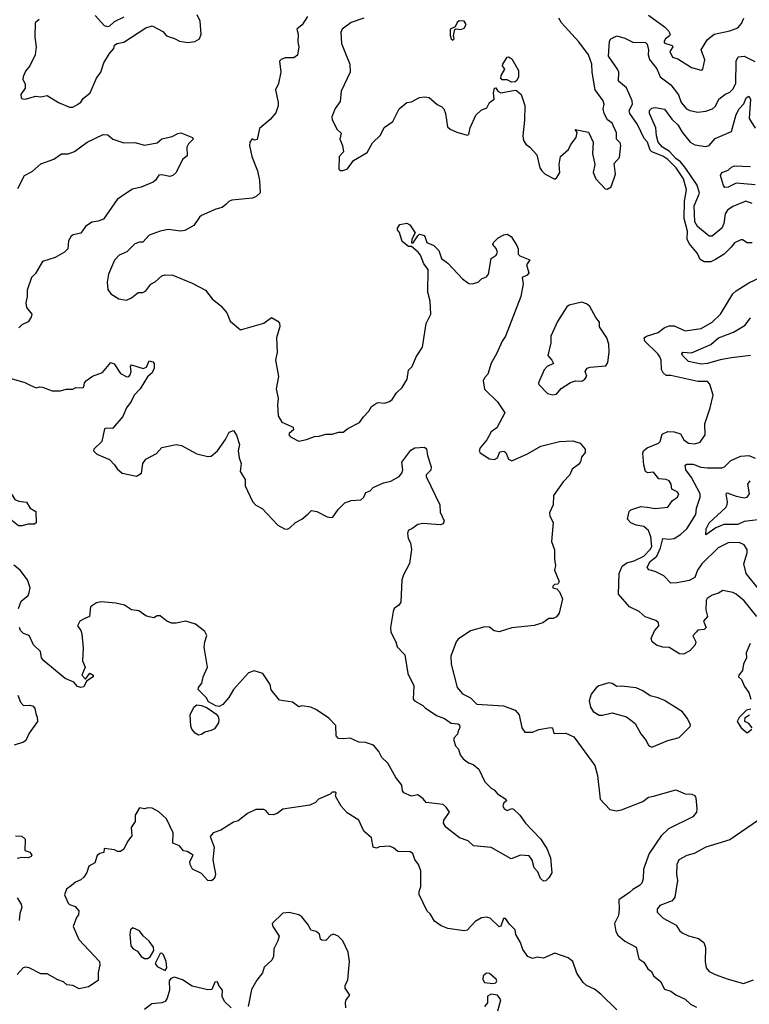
# Model space of a CAD drawing. Extents: x 1892934 to 2008621, y 567149 to 683290.
# Tile 184 of 256: x 1949631 to 1954218, y 624677 to 630865. Entities that reach past the tile are written whole.
import ezdxf

# ---------------------------------------------------------------- set-up
doc = ezdxf.new("R2010")
doc.units = 0

msp = doc.modelspace()

# ---------------------------------------------------------------- linework, layer by layer
at = {"layer": '0CON20XD'}
for points in [[(1949754.6, 630865.4), (1949728.6, 630845), (1949726.9, 630755), (1949735.7, 630695), (1949728, 630645), (1949695.6, 630574.4), (1949668.8, 630541.2), (1949652.5, 630505), (1949650.7, 630490.7), (1949665, 630460), (1949666.2, 630435), (1949639.2, 630395), (1949640, 630375), (1949647.7, 630367.7), (1949665, 630366), (1949733.6, 630383.6), (1949765, 630381.2), (1949805, 630388.8), (1949875, 630343.8), (1949945, 630316.2), (1949965, 630316.2), (1949995, 630331.2), (1950015, 630346.2), (1950031.1, 630368.9), (1950075, 630406), (1950115, 630496.7), (1950141.2, 630535), (1950161.2, 630595), (1950195, 630652.5), (1950223.3, 630685), (1950227.5, 630705), (1950243.6, 630716.4), (1950285, 630723.3), (1950425, 630813.8), (1950465, 630827.5), (1950530.3, 630790.3), (1950555, 630763.3), (1950605, 630748), (1950635, 630730.8), (1950688.3, 630721.7), (1950732.7, 630727.3), (1950761.2, 630745), (1950771.2, 630775), (1950766.1, 630856.1), (1950747.5, 630895)], [(1950285, 630880), (1950225, 630851.2), (1950196.4, 630823.6), (1950185, 630820), (1950165, 630826.2), (1950105, 630891.2)], [(1951440, 630885), (1951407.3, 630832.7), (1951373.8, 630805), (1951382, 630775), (1951379.2, 630725), (1951385.9, 630694.1), (1951377, 630643), (1951355, 630626), (1951300, 630625), (1951274.1, 630615.9), (1951263.8, 630605), (1951273.9, 630536.1), (1951257.5, 630465), (1951240, 630425), (1951255.7, 630345), (1951255.5, 630324.5), (1951240.7, 630279.3), (1951205, 630238), (1951137.9, 630182.1), (1951125, 630112.5), (1951108.3, 630108.3), (1951093, 630117), (1951077.5, 630095), (1951076.2, 630075), (1951091.4, 630005), (1951125.7, 629915), (1951139.4, 629855), (1951143.8, 629776.2), (1951117, 629753), (1951095.7, 629744.3), (1950965, 629730), (1950945, 629723.3), (1950927.1, 629702.9), (1950905, 629684), (1950865, 629673.8), (1950775, 629634), (1950762.5, 629625), (1950725, 629572), (1950669.1, 629540.9), (1950645, 629535.8), (1950565, 629546.9), (1950515, 629536.7), (1950445, 629511.4), (1950405, 629466.2), (1950383.9, 629466.1), (1950355, 629456.2), (1950305, 629406.2), (1950256.7, 629385), (1950226.4, 629353.6), (1950188.8, 629265), (1950181.2, 629215), (1950185, 629170), (1950205, 629142.5), (1950255, 629110), (1950303, 629103), (1950335, 629116.7), (1950375, 629150), (1950405, 629150), (1950425, 629160), (1950456.1, 629203.9), (1950482.3, 629217.7), (1950525, 629256), (1950545, 629261.2), (1950595, 629258.8), (1950715, 629209.2), (1950800, 629165), (1950841.1, 629111.1), (1950895, 629066.2), (1950932.7, 629022.7), (1950955, 628970), (1951020, 628915), (1951165, 628958.1), (1951215, 628993.3), (1951255, 628970), (1951265, 628957.5), (1951265.9, 628935.9), (1951245.6, 628865), (1951249.2, 628775), (1951240, 628725), (1951258.3, 628621.7), (1951244.3, 628545), (1951255.8, 628485), (1951252, 628445), (1951257.1, 628375), (1951278.8, 628335), (1951350, 628305), (1951352, 628288), (1951326.2, 628265), (1951324, 628255), (1951332.7, 628242.7), (1951385, 628216.2), (1951434.1, 628225.9), (1951484.1, 628245.9), (1951513.2, 628246.8), (1951555, 628260), (1951595, 628260), (1951635, 628272), (1951665, 628272), (1951694.3, 628295.7), (1951767.5, 628332.5), (1951792, 628368), (1951826, 628405), (1951843.8, 628435), (1951875, 628454.2), (1951885, 628459.2), (1951925, 628455.6), (1951955.5, 628464.5), (1951973, 628477), (1951999.7, 628520.3), (1952036.1, 628553.9), (1952066.7, 628605), (1952075, 628662.5), (1952098.8, 628685), (1952124.3, 628745.7), (1952164.1, 628805.9), (1952187.5, 628955), (1952215.7, 629015), (1952212.5, 629095), (1952197.2, 629152.8), (1952200, 629295), (1952171.7, 629331.7), (1952150, 629385), (1952135.7, 629405), (1952095, 629440), (1952075, 629438.8), (1952035, 629471.2), (1952017.8, 629527.8), (1952006, 629545), (1952006, 629555), (1952021.1, 629578.9), (1952065.6, 629585.6), (1952084, 629575), (1952116.7, 629525), (1952096.2, 629485), (1952095, 629462.5), (1952105, 629463.3), (1952133.8, 629506.2), (1952145, 629518), (1952175, 629508.6), (1952190, 629465), (1952235.6, 629445), (1952265.6, 629415), (1952283.9, 629363.9), (1952322.9, 629335), (1952415.5, 629235.5), (1952455, 629208), (1952475, 629204.3), (1952513.3, 629215), (1952534.5, 629235.5), (1952565, 629250), (1952577.8, 629265), (1952595.6, 629365), (1952625.6, 629385), (1952635.6, 629405), (1952627.3, 629427.3), (1952605, 629452.5), (1952608.8, 629465), (1952640, 629495), (1952675, 629513.8), (1952695, 629516.2), (1952721.7, 629501.7), (1952756, 629445), (1952763.8, 629425), (1952765, 629391.2), (1952775, 629381.4), (1952837.5, 629355), (1952817.5, 629325), (1952832.5, 629275), (1952820.7, 629259.3), (1952790, 629245), (1952795.8, 629205), (1952782.2, 629125), (1952685, 628876.7), (1952663.3, 628845), (1952629.2, 628765), (1952594.5, 628705.5), (1952575, 628637.5), (1952553.3, 628615), (1952544, 628595), (1952552.7, 628542.7), (1952635, 628463.8), (1952680, 628395), (1952630.5, 628299.5), (1952596.1, 628273.9), (1952568.6, 628225), (1952525.5, 628175), (1952520.5, 628155), (1952525, 628142), (1952584.1, 628104.1), (1952615, 628100), (1952635, 628111.2), (1952650, 628150), (1952675, 628154), (1952687.5, 628145), (1952703.2, 628103.2), (1952725, 628092.5), (1952823.5, 628136.5), (1952906.7, 628185), (1953025, 628214.3), (1953107.9, 628217.9), (1953155, 628203.8), (1953186.7, 628165), (1953186.7, 628145), (1953162, 628115), (1953155.9, 628085.9)], [(1951795, 630874.4), (1951715, 630846.9), (1951657.5, 630805), (1951650.6, 630785), (1951654.2, 630715), (1951682.7, 630642.7), (1951707.5, 630585), (1951709.2, 630535), (1951651.9, 630415), (1951645, 630350), (1951615, 630307.5), (1951594.2, 630255), (1951596.2, 630235), (1951626.7, 630175), (1951653, 630153), (1951643.8, 630115), (1951661.2, 630075), (1951666.7, 630035), (1951640, 630005), (1951637.5, 629925), (1951645, 629917.5), (1951663, 629917), (1951692.5, 629927.5), (1951730.7, 629979.3), (1951815, 630030), (1951848.7, 630091.3), (1951899.8, 630140.2), (1951921.7, 630188.3), (1951977.5, 630225), (1952016.7, 630305), (1952065, 630344.2), (1952095, 630348), (1952145, 630376.9), (1952175, 630380.8), (1952205.8, 630375.8), (1952255, 630332.5), (1952285, 630317.5), (1952296.7, 630305), (1952308.8, 630275), (1952321.4, 630191.4), (1952337.3, 630177.3), (1952378.7, 630158.7), (1952445, 630140), (1952455, 630143.3), (1952463.8, 630185), (1952498.8, 630265), (1952533, 630297), (1952568.5, 630311.5), (1952584.7, 630345.3), (1952613.8, 630365), (1952609.6, 630405), (1952615, 630435.8), (1952625, 630436.7), (1952636, 630415), (1952655.5, 630405.5), (1952745, 630423.1), (1952755, 630420), (1952783.8, 630395), (1952805.8, 630325), (1952805.4, 630234.6), (1952794.6, 630135), (1952799.1, 630105), (1952812.1, 630082.1), (1952838.6, 630065), (1952882.9, 630015), (1952901.8, 629935), (1952912.7, 629915), (1952935, 629893.6), (1952995, 629862), (1953007.6, 629872.4), (1953025.7, 629905), (1953022.5, 629955), (1953031.4, 630005), (1953080.7, 630049.3), (1953095, 630080), (1953129.6, 630125), (1953136.1, 630156.1), (1953123.3, 630175), (1953208, 630158), (1953236.7, 630095), (1953231.2, 630025), (1953246.7, 629955), (1953236.7, 629905), (1953253.3, 629865), (1953311.7, 629801.7), (1953325, 629800)], [(1953325, 629800), (1953350, 629815), (1953376.7, 629895), (1953368.3, 629961.7), (1953401.7, 629998.3), (1953410.5, 630075), (1953405, 630091.2), (1953383.8, 630115), (1953383.8, 630155), (1953356.2, 630215), (1953325.6, 630235.6), (1953306, 630275), (1953300, 630305), (1953306, 630335), (1953300, 630355), (1953247.9, 630425), (1953229.2, 630535), (1953227.3, 630585), (1953207.7, 630645), (1953147.2, 630725), (1953036.5, 630845), (1953021.5, 630875)], [(1953583.3, 630893.3), (1953685, 630819.5), (1953710, 630795), (1953720.6, 630775), (1953716.4, 630763.6), (1953691.1, 630745), (1953681.1, 630725), (1953686.9, 630716.9), (1953733.6, 630703.6), (1953736.4, 630693.6), (1953718.6, 630665), (1953735, 630628.6), (1953768.6, 630618.6), (1953855, 630564.2), (1953915, 630547.5), (1953926.7, 630555), (1953937.8, 630612.2), (1953915.7, 630675), (1953952.4, 630737.6), (1953996.7, 630773.3), (1954095, 630795.8), (1954146.7, 630815), (1954168.3, 630841.7), (1954184, 630875)], [(1952355, 630737.5), (1952362.5, 630745), (1952358.8, 630765), (1952366.7, 630803.3), (1952375, 630807.5), (1952405, 630803.1), (1952425, 630812.9), (1952437.8, 630835), (1952425.5, 630855.5), (1952393, 630857), (1952381.7, 630848.3), (1952369.3, 630820.7), (1952336.7, 630805), (1952336.7, 630765), (1952343.3, 630745), (1952355, 630737.5)], [(1954235, 629463.1), (1954205, 629462), (1954175, 629481.2), (1954165, 629481.2), (1954125, 629463.3), (1954104.3, 629435), (1954059.5, 629390.5), (1954005, 629356.9), (1953975, 629342.9), (1953935, 629344), (1953908.5, 629358.5), (1953892.7, 629395), (1953839.5, 629459.5), (1953827.1, 629485), (1953829, 629535), (1953807.9, 629615), (1953809.6, 629725), (1953824, 629795), (1953803.3, 629865), (1953757.3, 629935), (1953705, 629985.5), (1953675, 630006.5), (1953604.5, 630034.5), (1953595.4, 630045), (1953577.1, 630095), (1953557.9, 630117.9), (1953515, 630205.5), (1953466.6, 630275), (1953463.4, 630295), (1953482.6, 630335), (1953482.1, 630355), (1953445, 630436.4), (1953395, 630478.6), (1953396.8, 630535), (1953388.3, 630555), (1953333.6, 630635), (1953339.3, 630730.7), (1953346.7, 630745), (1953385.5, 630764.5), (1953435, 630748.9), (1953485, 630724.1), (1953565, 630721.2), (1953575, 630711.4), (1953585, 630676.2), (1953582.5, 630645), (1953591.1, 630615), (1953636.3, 630556.3), (1953657.9, 630505), (1953724.6, 630455), (1953773.6, 630393.6), (1953789.6, 630345), (1953822.5, 630305), (1953845, 630293.8), (1953895, 630283.1), (1953945, 630290), (1953986.2, 630305), (1954005, 630321.2), (1954026.9, 630365), (1954064.1, 630395.9), (1954095, 630409.5), (1954115, 630429.5), (1954132.6, 630465), (1954135.4, 630604.6), (1954148.2, 630631.8), (1954185.8, 630635.8), (1954252.7, 630602.7)], [(1952723.2, 630473.2), (1952695, 630487.5), (1952665, 630486.9), (1952656.9, 630496.9), (1952657.7, 630515), (1952680, 630555), (1952666.7, 630575), (1952668.8, 630585), (1952695, 630630), (1952705, 630632.5), (1952725, 630620), (1952766.9, 630545), (1952767.1, 630505), (1952756.6, 630483.4), (1952745, 630474.2), (1952723.2, 630473.2)], [(1954235, 629708.9), (1954195, 629725.3), (1954115, 629691.7), (1954081.5, 629668.5), (1954065.8, 629645), (1954057.3, 629585), (1954045.6, 629554.4), (1953985, 629505.5), (1953965, 629503.6), (1953892.1, 629565), (1953874.8, 629594.8), (1953870.5, 629695), (1953904.1, 629775), (1953889.7, 629825), (1953819.7, 629929.7), (1953785, 629972.2), (1953755, 629993), (1953717, 630037), (1953673, 630065), (1953645.7, 630095), (1953634.1, 630135), (1953629.7, 630185), (1953589.5, 630275), (1953590, 630295), (1953605, 630310), (1953625, 630312.9), (1953685, 630302.2), (1953730.9, 630240.9), (1953769.4, 630205), (1953795, 630158.5), (1953845.4, 630095), (1953875, 630079.3), (1953945, 630067.2), (1953964.7, 630075.3), (1954002.4, 630117.6), (1954105, 630162.2), (1954135, 630269.5), (1954154.1, 630305.9), (1954182.7, 630337.3), (1954199.1, 630375), (1954215, 630385.5), (1954225.2, 630364.8), (1954216.8, 630245), (1954255, 630182.5)], [(1949662, 629885), (1949709.1, 629910.9), (1949765, 629958.8), (1949845, 629988.8), (1949895, 630021.1), (1949935, 630022.9), (1949975, 630037.1), (1950055, 630095.6), (1950155, 630143.8), (1950185, 630142), (1950217.5, 630115), (1950285, 630091.2), (1950355, 630094), (1950415, 630077.5), (1950495, 630091.2), (1950525, 630116.7), (1950589.3, 630130.7), (1950625, 630150), (1950645, 630153.3), (1950717.5, 630125), (1950722.5, 630115), (1950692.5, 630085), (1950682.5, 630065), (1950685, 630010), (1950653.9, 629986.1), (1950615, 629904), (1950595, 629886), (1950575, 629878.6), (1950525, 629890), (1950505, 629888.2), (1950485, 629855.7), (1950470.8, 629845), (1950395, 629813.3), (1950339.8, 629800.2), (1950291.5, 629768.5), (1950244.4, 629735), (1950157.8, 629612.2), (1950125, 629598), (1950085, 629593.3), (1950044.7, 629565.3), (1950015, 629522.5), (1949967.1, 629512.9), (1949955.6, 629504.4), (1949938, 629475), (1949934.3, 629425.7), (1949912.5, 629405), (1949855, 629370.8), (1949775, 629345.9), (1949730.7, 629269.3), (1949705, 629243.8), (1949678.8, 629165), (1949678.1, 629125), (1949668.9, 629085), (1949675, 629056.2), (1949706.7, 629015), (1949704, 628995), (1949685, 628966), (1949645, 628948), (1949625, 628928.8)], [(1954255, 629826.7), (1954135, 629837.5), (1954085, 629812.5), (1954065, 629811.2), (1954055, 629822.5), (1954035.8, 629885), (1954045.7, 629904.3), (1954085, 629920), (1954105, 629937.5), (1954125, 629946.7), (1954225, 629941.6)], [(1949620, 629805), (1949662, 629885)], [(1954264.8, 627114.8), (1954185, 627212.7), (1954135, 627254.6), (1954115, 627263.9), (1954052.3, 627277.7), (1954025, 627261.2), (1953985, 627248.6), (1953952.5, 627227.5), (1953945.6, 627214.4), (1953945.4, 627155), (1953954.3, 627115), (1953930.8, 627085), (1953946.7, 627045), (1953935, 627033.3), (1953895, 627028.8), (1953884.5, 627015.5), (1953863.6, 626993.6), (1953882.5, 626955), (1953877.5, 626935), (1953845, 626897.5), (1953805, 626876.7), (1953779.3, 626879.3), (1953715, 626920), (1953675, 626921.5), (1953635, 626934.4), (1953608, 626955), (1953601.9, 626975), (1953622, 627025), (1953649.2, 627055), (1953647.5, 627075), (1953629.2, 627089.2), (1953562.7, 627112.7), (1953525, 627144.5), (1953465.5, 627175.5), (1953395.6, 627255), (1953400.5, 627385), (1953419.2, 627430.8), (1953448.9, 627451.1), (1953495, 627463.9), (1953555, 627492.8), (1953594.6, 627535), (1953604.7, 627555), (1953599.5, 627615), (1953584.6, 627655), (1953555, 627679.5), (1953507.6, 627687.6), (1953472.5, 627702.5), (1953452.1, 627725), (1953463.4, 627775), (1953473.1, 627785), (1953535, 627805.4), (1953575, 627801.9), (1953625, 627792.5), (1953705, 627800.8), (1953736, 627844), (1953765.4, 627865), (1953774.4, 627885), (1953765, 627898.1), (1953730, 627915), (1953727.5, 627945), (1953715, 627966.9), (1953695, 627975.5), (1953649.2, 627979.2), (1953615, 628021.9), (1953577, 628017), (1953565.5, 628025.5), (1953555.5, 628065.5), (1953548.6, 628141.4), (1953552.5, 628155), (1953576.4, 628173.6), (1953647.1, 628202.9), (1953656.9, 628215), (1953670.6, 628259.4), (1953705, 628277.5), (1953745.3, 628275.3), (1953785, 628263.1), (1953805.4, 628225), (1953835, 628203.6), (1953875, 628200), (1953909.4, 628210.6), (1953940.8, 628255), (1953938.4, 628325), (1953972.4, 628425), (1953990.2, 628505), (1953970, 628575), (1953955, 628591.2), (1953895, 628590.4), (1953725, 628628.5), (1953695, 628627.8), (1953675.5, 628645), (1953666.3, 628666.3), (1953663, 628725), (1953655, 628745.6), (1953642.7, 628765), (1953561.8, 628845), (1953556.9, 628865), (1953570.8, 628875), (1953645, 628900), (1953681.7, 628928.3), (1953715, 628940.2), (1953745, 628940.5), (1953815, 628910), (1953915, 628924.1), (1953985.2, 628964.8), (1954036.7, 629015), (1954115, 629141.2), (1954135, 629160.8), (1954215, 629210.6), (1954298.3, 629251.7)], [(1952983.4, 628506.6), (1953005, 628511.4), (1953035, 628546.2), (1953094.3, 628585.7), (1953125, 628596.2), (1953165, 628593.8), (1953183.9, 628606.1), (1953196.7, 628625), (1953186.7, 628655), (1953198.8, 628675), (1953218.3, 628681.7), (1953315, 628690), (1953329.1, 628710.9), (1953336.2, 628775), (1953334.4, 628825), (1953321.4, 628865), (1953276.2, 628935), (1953276.7, 628965), (1953252.7, 628992.7), (1953215, 629062.5), (1953195, 629080), (1953165, 629090), (1953085, 629070), (1953070.3, 629059.7), (1953011.7, 628968.3), (1952971.2, 628875), (1952970, 628835), (1952952, 628755), (1952977.5, 628725), (1952986.2, 628705), (1952948, 628685), (1952928, 628665), (1952893.4, 628583.4), (1952895, 628573.3), (1952948.8, 628515), (1952983.4, 628506.6)], [(1954118.8, 628901.2), (1954190.9, 628945), (1954225, 628991.2)], [(1954225, 628753.8), (1954105, 628740.8), (1954035, 628727.9), (1953955, 628703.5), (1953915, 628700.8), (1953835, 628716.9), (1953798.8, 628755), (1953794, 628765), (1953800, 628775), (1953855, 628770.8), (1953975.7, 628824.3), (1954023.5, 628866.5), (1954118.8, 628901.2)], [(1949526.7, 628625), (1949664.2, 628584.2), (1949697.1, 628567.1), (1949735, 628551.2), (1949755, 628558), (1949773.9, 628556.1), (1949835, 628533.3), (1949885, 628532), (1949925, 628542), (1949965, 628543.8), (1949985, 628553.3), (1950025, 628550.8), (1950034, 628556), (1950038.3, 628581.7), (1950052.1, 628597.9), (1950090, 628625), (1950151.9, 628648.1), (1950205, 628710), (1950225, 628702), (1950265, 628642), (1950305, 628619.4), (1950318.3, 628621.7), (1950326.6, 628633.4), (1950331.2, 628655), (1950327.5, 628685), (1950335, 628696.7), (1950407, 628673), (1950428.6, 628681.4), (1950445, 628720), (1950467.5, 628715), (1950476.7, 628705), (1950476.7, 628675), (1950463.3, 628645), (1950435, 628620), (1950388.8, 628545), (1950351.2, 628505), (1950332, 628465), (1950302.9, 628425), (1950279.8, 628370.2), (1950215, 628296.2), (1950175, 628298), (1950165, 628293.3), (1950147.8, 628215), (1950098, 628165), (1950096.2, 628155), (1950116.7, 628135), (1950195, 628100.8), (1950228, 628068), (1950245, 628041.2), (1950276.2, 628015), (1950365, 627995.7), (1950398, 628015), (1950404.7, 628075), (1950425, 628103.5), (1950490.8, 628139.2), (1950525, 628176.7), (1950615, 628195.6), (1950649.1, 628189.1), (1950745.8, 628135.8), (1950815, 628119.2), (1950835, 628122), (1950873.8, 628155), (1950924.1, 628225.9), (1950948.3, 628271.7), (1950975, 628282.5), (1950993.6, 628253.6), (1951013.8, 628195), (1951004.1, 628155.9), (1951010.3, 628110.3), (1951023.3, 628075), (1951017.1, 628025), (1951049.3, 627975), (1951048.5, 627935), (1951095, 627836), (1951115, 627813.1), (1951155, 627792.9), (1951255, 627688), (1951295, 627664.2), (1951315, 627663.3), (1951329.1, 627670.9), (1951365, 627705.3), (1951404.2, 627725.8), (1951443.3, 627756.7), (1951465, 627780.8), (1951498.8, 627775), (1951565, 627741.4), (1951585, 627736), (1951600.7, 627739.3), (1951633.6, 627786.4), (1951675, 627828.8), (1951715, 627842.5), (1951775, 627848), (1951793.8, 627865), (1951807, 627893), (1951835, 627903.3), (1951852.5, 627925), (1951917.5, 627955), (1951964.3, 627965.7), (1952015.8, 627994.2), (1952033.8, 628015), (1952038.8, 628035), (1952034, 628085), (1952090.7, 628159.3), (1952115, 628173.8), (1952175, 628177.5), (1952188, 628168), (1952194, 628125), (1952217.5, 628055), (1952215.6, 628034.4), (1952187.5, 628005), (1952187.5, 627995), (1952272.5, 627815), (1952275, 627770), (1952300, 627715), (1952293.3, 627696.7), (1952275, 627690), (1952165, 627698.6), (1952135, 627692.9), (1952096.7, 627665), (1952073.3, 627655), (1952068.8, 627635), (1952073.3, 627605), (1952088.1, 627578.1), (1952093.8, 627535), (1952082.7, 627447.3), (1952043.6, 627375), (1952034.2, 627345), (1952027.5, 627205), (1952014.4, 627185.6), (1951986.2, 627165), (1951978, 627145), (1951962.5, 627045), (1951963.8, 627015), (1951996, 626955), (1952004.3, 626924.3), (1952053.2, 626873.2), (1952072, 626755), (1952108.3, 626678.3), (1952105.5, 626595), (1952114, 626584), (1952165.2, 626555.2), (1952179.3, 626539.3), (1952252.1, 626492.1), (1952302.7, 626472.7), (1952344.1, 626444.1), (1952385, 626440), (1952395, 626432.5), (1952398.8, 626415), (1952387.1, 626395), (1952384.2, 626375), (1952361.2, 626348.8), (1952361.1, 626335), (1952370.9, 626300.9), (1952389.2, 626279.2), (1952400, 626245), (1952419.4, 626219.4), (1952453.3, 626195), (1952482.9, 626182.9), (1952517.5, 626155), (1952555, 626074.4), (1952594.3, 626035), (1952614.5, 626024.5), (1952635, 625998.8), (1952686.7, 625965), (1952692.5, 625955), (1952675, 625942), (1952668.5, 625925), (1952676.9, 625905), (1952695, 625895.6), (1952725, 625907.5), (1952735, 625902.5), (1952775.7, 625865.7), (1952810, 625815), (1952905, 625716.2), (1952944.2, 625655), (1952967.3, 625597.3), (1952977, 625503), (1952958.3, 625471.7), (1952938.3, 625451.7), (1952925, 625450), (1952905, 625467.5), (1952888.2, 625508.2), (1952864.4, 625535), (1952853.2, 625583.2), (1952835, 625609.2), (1952780, 625615), (1952720.7, 625590.7), (1952595, 625661.2), (1952485, 625673.3), (1952450, 625705), (1952395, 625722.5), (1952310.5, 625790.5), (1952296.1, 625816.1), (1952298, 625835), (1952332.5, 625885), (1952312.5, 625915), (1952293, 625933), (1952187.5, 625945), (1952168.6, 625968.6), (1952135, 625994.2), (1952095, 625984.2), (1952047.1, 626005), (1952038.3, 626018.3), (1952034.3, 626055), (1951995, 626103.1), (1951945, 626191.8), (1951907.6, 626227.6), (1951888.1, 626265), (1951855, 626304.4), (1951805, 626321.1), (1951762.5, 626325), (1951709.3, 626349.3), (1951664.4, 626344.4), (1951635, 626348), (1951621.4, 626365), (1951618.9, 626428.9), (1951574.7, 626474.7), (1951497.5, 626527.5), (1951460.8, 626545), (1951405, 626552), (1951385, 626546.7), (1951345.4, 626575.4), (1951265, 626588.6), (1951212.9, 626652.9), (1951205, 626686.2), (1951158.8, 626755), (1951105, 626772.5), (1951069.1, 626760.9), (1950975.5, 626655), (1950945.7, 626605), (1950908.9, 626561.1), (1950885, 626548.8), (1950865, 626552.5), (1950817.5, 626577.5), (1950803.1, 626605), (1950753.8, 626655), (1950755, 626668.8), (1950775.7, 626695), (1950784.5, 626735), (1950812.5, 626795), (1950791.2, 626921.2), (1950794.7, 626955), (1950808.5, 626995), (1950795, 627020), (1950736.4, 627066.4), (1950675, 627085.2), (1950615, 627072.2), (1950585, 627073.1), (1950557.1, 627085), (1950515, 627118.2), (1950495, 627117.5), (1950475, 627106), (1950445, 627111.9), (1950425, 627117.5), (1950379.7, 627149.7), (1950335, 627155.8), (1950290, 627185), (1950235, 627198.5), (1950144.3, 627205.7), (1950115, 627200), (1950076, 627175), (1950069.4, 627115), (1950041.7, 627101.7), (1950008.8, 627085), (1949994, 627055), (1950015, 627026.7), (1950021.4, 627005), (1950030.6, 626915), (1950025.7, 626835), (1950043.3, 626795), (1950022.5, 626745), (1950045, 626720), (1950073, 626757), (1950092.5, 626745), (1950092.5, 626735), (1950051.7, 626708.3), (1950035, 626672.5), (1950015, 626668.8), (1949995, 626674.5), (1949971.3, 626701.3), (1949917.1, 626725), (1949782, 626835), (1949768, 626855), (1949761.4, 626895), (1949717.1, 626935), (1949690.8, 626995), (1949655, 627008), (1949637, 627027), (1949629.2, 627045)], [(1953155.9, 628085.9), (1953145, 628070), (1953105, 628040), (1953088.6, 628005), (1953048.7, 627961.3), (1952986.7, 627875), (1952983.8, 627815), (1952961.2, 627765), (1952963.8, 627745), (1952983.8, 627705), (1952973.6, 627586.4), (1952993.6, 627533.6), (1952993.3, 627475), (1953000, 627435), (1952993.3, 627405), (1953023.3, 627335), (1953015, 627317.5), (1952992.5, 627315), (1952983.3, 627305), (1952983.3, 627295), (1953007, 627287), (1953025, 627270), (1953042.5, 627225), (1953022.5, 627135), (1953005, 627112.5), (1952985, 627102.5), (1952958.3, 627101.7), (1952920, 627075), (1952865, 627056.7), (1952725, 627043.3), (1952645, 627016.7), (1952614.2, 627024.2), (1952585, 627046.7), (1952555, 627048.8), (1952465, 627023.3), (1952387.7, 626972.3), (1952374.2, 626955.8), (1952341.2, 626865), (1952344.2, 626815), (1952381.9, 626668.1), (1952415, 626628.6), (1952465, 626602.5), (1952505, 626562.5), (1952672.4, 626552.4), (1952745, 626525.6), (1952770.6, 626495), (1952787.5, 626415), (1952806.2, 626386.2), (1952855, 626387.2), (1952895, 626403.8), (1952967.1, 626417.1), (1952980, 626415), (1952986.7, 626385), (1952995, 626378.8), (1953065, 626380.8), (1953115, 626357.1), (1953247.2, 626177.2), (1953262.5, 626115), (1953281.2, 625965), (1953341.7, 625901.7), (1953383.1, 625893.1), (1953415, 625899.4), (1953549.1, 625950.9), (1953585, 625978), (1953615.7, 625985.7), (1953755, 626023.8), (1953815, 626000), (1953856.4, 625996.4), (1953875, 625990), (1953882.5, 625975), (1953887.5, 625905), (1953886.1, 625883.9), (1953862.5, 625855), (1953710.4, 625779.6), (1953664.4, 625735), (1953587.5, 625625), (1953552.7, 625525), (1953551.4, 625465), (1953541.3, 625438.7), (1953527.1, 625422.9), (1953485, 625399.1), (1953465, 625378.4), (1953397.1, 625332.9), (1953400, 625275), (1953394.6, 625235), (1953370.4, 625185), (1953379.4, 625135), (1953392.1, 625112.1), (1953435, 625074.2), (1953506, 625035), (1953522.9, 624962.9), (1953555, 624941.4), (1953579.1, 624899.1), (1953602.3, 624882.3), (1953614.6, 624855), (1953659.6, 624819.6), (1953685, 624771.4), (1953725, 624760), (1953756.2, 624736.2), (1953815, 624708.8), (1953848.3, 624678.3), (1953885, 624658.2)], [(1954275, 627288.1), (1954198.9, 627385), (1954183.1, 627445), (1954204.5, 627515), (1954204.4, 627535), (1954185, 627564.3), (1954155, 627578.5), (1954085, 627577.8), (1954021.1, 627545), (1953919.6, 627445), (1953891.5, 627405), (1953875, 627359.2), (1953839, 627341), (1953765.3, 627325.3), (1953724.5, 627324.5), (1953680.3, 627370.3), (1953626.2, 627396.2), (1953587.2, 627407.2), (1953575.6, 627425), (1953595, 627460), (1953636.2, 627493.8), (1953659, 627545), (1953675, 627604.4), (1953715, 627600.4), (1953744.6, 627604.6), (1953785, 627628.8), (1953824.7, 627665.3), (1953881.3, 627755), (1953886.2, 627795), (1953909.1, 627865), (1953908.2, 627885), (1953855, 627986.7), (1953819.5, 628035), (1953814.6, 628065.4), (1953825, 628071.9), (1953865, 628071.2), (1953913.2, 628053.2), (1953955, 628047.5), (1954045, 628048.2), (1954061.9, 628055), (1954100.8, 628095), (1954165, 628122.6), (1954214.8, 628125.2), (1954255, 628109.6)], [(1949645, 627683.8), (1949623.9, 627683.9), (1949571.2, 627725), (1949553.3, 627755), (1949552.5, 627767.5), (1949560, 627775), (1949558.3, 627798.3), (1949492, 627835), (1949488.8, 627915), (1949478.6, 627955), (1949485, 627970.8), (1949505, 627962), (1949521.9, 627931.9), (1949580.9, 627880.9), (1949600, 627850), (1949625, 627838), (1949673.6, 627833.6), (1949696.7, 627795), (1949732.5, 627775), (1949735, 627702), (1949725, 627694.4), (1949685, 627694.3), (1949645, 627683.8)], [(1954325, 627728.5), (1954185, 627711.6), (1954145, 627692.4), (1954057.6, 627692.4), (1954008.4, 627671.6), (1953945, 627627.5), (1953946.3, 627665), (1953965, 627702.3), (1954070.7, 627799.3), (1954079.4, 627815), (1954080, 627835), (1954072.7, 627885), (1954078.1, 627891.9), (1954135, 627871.2), (1954185, 627860.9), (1954203.8, 627865), (1954219.5, 627885), (1954208.6, 627945), (1954222.2, 627967.8)], [(1949623.8, 627165), (1949639.5, 627210.5), (1949683.5, 627246.5), (1949691.1, 627265), (1949696.7, 627295), (1949680.8, 627345), (1949634.4, 627405), (1949594.1, 627435.9)], [(1954222.5, 626945), (1954198.1, 626885), (1954199.5, 626855), (1954180.8, 626815), (1954174, 626775), (1954151.2, 626745), (1954150, 626735), (1954168.1, 626718.1), (1954188, 626675), (1954215, 626636.7), (1954228, 626595)], [(1953605, 626293.3), (1953705, 626334.2), (1953777, 626353), (1953846.7, 626423.3), (1953847.5, 626435), (1953827.5, 626475), (1953797.1, 626515), (1953685, 626585.6), (1953645, 626603.5), (1953595, 626615.6), (1953547.8, 626647.8), (1953506.4, 626666.4), (1953413.9, 626676.1), (1953385, 626673.3), (1953355, 626692.5), (1953335, 626696.7), (1953272.3, 626677.7), (1953255, 626666.7), (1953224.3, 626625.7), (1953212, 626585), (1953219.2, 626545), (1953237.3, 626517.3), (1953275, 626494.2), (1953295, 626492.9), (1953355, 626508.2), (1953445, 626483.6), (1953501.2, 626441.2), (1953535, 626376), (1953569.2, 626335), (1953584.2, 626304.2), (1953605, 626293.3)], [(1949618.6, 626618.6), (1949635.7, 626575), (1949654.5, 626554.5), (1949695, 626556.9), (1949715, 626550.8), (1949725.7, 626535), (1949732.5, 626505), (1949741.7, 626481.7), (1949743.1, 626455), (1949690.1, 626379.9), (1949670.9, 626335), (1949655, 626323.8), (1949596.2, 626305)], [(1950755, 626367.5), (1950735, 626380), (1950713.3, 626405), (1950706.7, 626425), (1950702.5, 626495), (1950725.6, 626544.4), (1950745, 626558.1), (1950774.4, 626554.4), (1950810.5, 626540.5), (1950865, 626503.3), (1950878, 626485), (1950882.5, 626465), (1950882, 626445), (1950855, 626408.8), (1950835, 626396.7), (1950795, 626386.7), (1950775, 626373.3), (1950755, 626367.5)], [(1954228.3, 626531.7), (1954200, 626525), (1954155, 626480), (1954142.5, 626455), (1954167.5, 626415), (1954205, 626383.3)], [(1954236, 626415), (1954215, 626442.5), (1954190, 626455), (1954191.7, 626478.3), (1954220, 626495)], [(1954205, 626383.3), (1954233.3, 626405)], [(1953385, 624641.9), (1953285, 624740), (1953245, 624771.5), (1953194.2, 624794.2), (1953173.2, 624813.2), (1953133.3, 624873.3), (1953108.6, 624945), (1953079.5, 624969.5), (1952995, 624998.1), (1952925, 624966), (1952885, 624973.3), (1952855, 624964), (1952825, 624977.1), (1952795, 625020.6), (1952780.5, 625065), (1952751.1, 625115), (1952745.4, 625145.4), (1952709.8, 625179.8), (1952685, 625216), (1952673.3, 625215), (1952655, 625167.5), (1952645, 625164.3), (1952588.2, 625218.2), (1952565, 625223.3), (1952535, 625219.5), (1952493.9, 625196.1), (1952445, 625142.2), (1952425, 625138.2), (1952323.7, 625153.7), (1952280.2, 625170.2), (1952239.5, 625199.5), (1952211.1, 625245), (1952192.3, 625262.3), (1952143.3, 625366.7), (1952142.5, 625385), (1952153, 625417), (1952153.3, 625515), (1952138.8, 625555), (1952115, 625586.2), (1952103.6, 625625), (1952085, 625634.1), (1952007.5, 625637.5), (1951980.9, 625660.9), (1951955, 625670.8), (1951893.9, 625666.1), (1951875, 625657.5), (1951853.6, 625663.6), (1951843, 625723), (1951793.9, 625763.9), (1951762.5, 625835), (1951690.7, 625880.7), (1951651.7, 625921.7), (1951617.5, 625985), (1951620, 626005), (1951615, 626010), (1951595, 626010), (1951583.6, 625996.4), (1951510, 625965), (1951490, 625945), (1951455, 625927.5), (1951285, 625902.5), (1951248.8, 625875), (1951225, 625867.5), (1951200.4, 625870.4), (1951178.6, 625895), (1951165, 625901.2), (1951115, 625900.4), (1951063.9, 625876.1), (1951005, 625828.8), (1950975, 625820.8), (1950895, 625771.4), (1950847.5, 625755), (1950829.5, 625730.5), (1950854.6, 625665), (1950845.5, 625585), (1950861.9, 625495), (1950857.1, 625475), (1950845, 625460), (1950835, 625452.5), (1950815, 625453.8), (1950775, 625498.8), (1950717.5, 625525), (1950702.5, 625555), (1950700, 625575), (1950722.5, 625615), (1950685, 625636.7), (1950661.7, 625641.7), (1950635, 625673.3), (1950595, 625690), (1950595.5, 625754.5), (1950555, 625842.9), (1950505, 625886.5), (1950465, 625910), (1950437.7, 625912.3), (1950415, 625906.2), (1950385, 625911.2), (1950357.5, 625865), (1950357.5, 625825), (1950331.4, 625788.6), (1950335.7, 625735), (1950309.8, 625700.2), (1950285, 625651.2), (1950265, 625636.7), (1950247, 625637), (1950227.5, 625647.5), (1950163.3, 625656.7), (1950159.3, 625630.7), (1950135, 625623.8), (1950118.8, 625611.2), (1950103.3, 625565), (1950065.6, 625544.4), (1950054, 625505), (1950034.2, 625475), (1950015, 625459.4), (1949981.2, 625445), (1949956.6, 625423.4), (1949925, 625400), (1949912, 625365), (1949935, 625313.3), (1949945, 625303.8), (1949980.7, 625290.7), (1950002.5, 625265), (1950001.7, 625238.3), (1949988.8, 625221.2), (1949968, 625165), (1950003.9, 625083.9), (1950132.2, 624945), (1950135.3, 624925), (1950124.2, 624875.8), (1950124.1, 624825.9), (1950064.3, 624785.7), (1950005, 624773.1), (1949965, 624793.8), (1949928.5, 624798.5), (1949907.3, 624817.3), (1949870.1, 624830.1), (1949805, 624869.1), (1949765, 624867.5), (1949690, 624905), (1949665, 624910), (1949652.5, 624905), (1949616.2, 624865)], [(1954269.2, 625830.8), (1954095, 625711.1), (1953945, 625663.8), (1953871.4, 625625), (1953825, 625612.5), (1953775, 625583.8), (1953762.6, 625555), (1953760.7, 625495), (1953766.4, 625455), (1953750.4, 625349.6), (1953732.2, 625327.8), (1953655, 625297.5), (1953638, 625275), (1953638, 625255), (1953677.1, 625217.1), (1953758.8, 625175), (1953779.7, 625139.7), (1953795, 625126.2), (1953835, 625107.5), (1953899.4, 625089.4), (1953932, 625065), (1953943.3, 625033.3), (1953939.4, 624945), (1953947.5, 624905), (1953965, 624883.8), (1954004.1, 624864.1), (1954084.2, 624834.2), (1954181.7, 624808.3), (1954245, 624830)], [(1949605, 625735.7), (1949645, 625733.1), (1949665.6, 625715), (1949664, 625644), (1949695, 625632.5), (1949706.7, 625615), (1949702.5, 625605), (1949685, 625596.7), (1949645, 625600), (1949616, 625594)], [(1949615.5, 625345), (1949640.6, 625305), (1949645.6, 625285), (1949631.6, 625248.4), (1949627.1, 625202.9)], [(1951682, 624655), (1951678.8, 624685), (1951683.3, 624705), (1951706.7, 624735), (1951678.3, 624778.3), (1951677.5, 624795), (1951695, 624830), (1951704.2, 624945), (1951695.5, 625005), (1951661.9, 625075), (1951634.3, 625105), (1951605, 625117.9), (1951588, 625112), (1951555, 625077.8), (1951529.7, 625079.7), (1951522.5, 625085), (1951515, 625116.7), (1951495, 625133.8), (1951462.5, 625142.5), (1951446.2, 625175), (1951405, 625226.7), (1951385, 625238.8), (1951325, 625253.3), (1951285, 625250), (1951218, 625185), (1951223.3, 625165), (1951261.8, 625105), (1951254.7, 625075), (1951228.9, 625025), (1951226.1, 624976.1), (1951215.4, 624954.6), (1951169.1, 624910.9), (1951157.5, 624875), (1951121.2, 624828.8), (1951089.3, 624770.7), (1951067, 624663)], [(1950435, 624964.2), (1950452, 624975), (1950474, 625015), (1950472, 625035), (1950445, 625073.3), (1950406.8, 625106.8), (1950385, 625137.5), (1950343, 625157), (1950327.5, 625145), (1950323.3, 625115), (1950330.8, 625045), (1950345, 625026), (1950371.1, 625011.1), (1950395, 624976.9), (1950415, 624964.3), (1950435, 624964.2)], [(1950545, 624890), (1950556.7, 624905), (1950551.2, 624945), (1950535, 624987.5), (1950525, 624997.5), (1950515, 624996.7), (1950483.9, 624933.9), (1950495, 624913.3), (1950545, 624890)], [(1952605, 624808), (1952625, 624812), (1952630, 624825), (1952626, 624835), (1952585, 624870), (1952565, 624871.4), (1952545.8, 624855), (1952542.3, 624832.3), (1952553.9, 624813.9), (1952605, 624808)], [(1950961.2, 624655), (1950918.8, 624695), (1950903.3, 624725), (1950906, 624765), (1950883.9, 624793.9), (1950875, 624817.5), (1950857.5, 624815), (1950839.3, 624770.7), (1950815, 624767.5), (1950715, 624791.2), (1950655, 624831.2), (1950605, 624847.5), (1950581.7, 624838.3), (1950570, 624825), (1950573.3, 624765), (1950558, 624715), (1950545.6, 624694.4), (1950525, 624685.8), (1950460.9, 624679.1), (1950415, 624643.3)], [(1952636.7, 624635), (1952655.7, 624704.3), (1952635, 624733.3), (1952595, 624740), (1952571.7, 624728.3), (1952571.2, 624685), (1952552.5, 624662.5)]]:
    msp.add_lwpolyline(points, dxfattribs=at)

doc.saveas('drawing.dxf')
